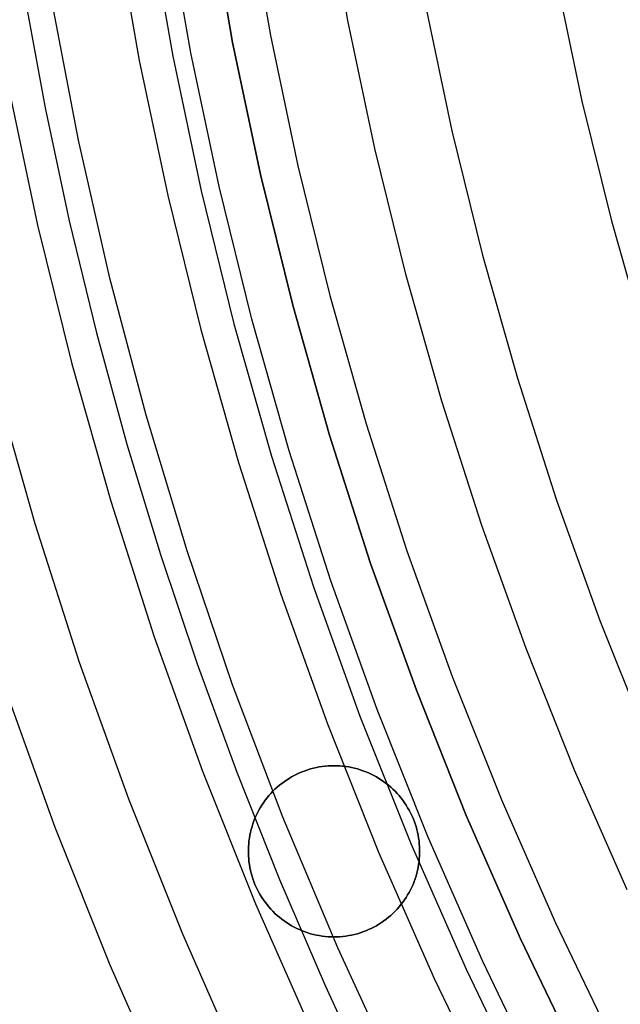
# Model space of a CAD drawing. Header units: millimetres. Extents: x 8929 to 10091, y -2708 to -1691.
# Tile 30 of 196: x 9451 to 9460, y -2083 to -2069. Entities that reach past the tile are written whole.
import ezdxf

# ---------------------------------------------------------------- set-up
doc = ezdxf.new("R2010")
doc.units = ezdxf.units.MM
for name, color, linetype in [('1', 7, 'Continuous'), ('COLOR EXT', 7, 'Continuous'), ('luz', 7, 'Continuous')]:
    doc.layers.add(name, color=color, linetype=linetype)

msp = doc.modelspace()

# ---------------------------------------------------------------- linework, layer by layer
at = {"layer": '1', "color": 7, "true_color": 0xffffff}
for p, q in [((9453.988, -2068.881, 206.567), (9453.65, -2066.942, 206.567)), ((9453.65, -2066.942, 208.385), (9453.988, -2068.881, 208.385)), ((9453.988, -2068.881, 207.476), (9453.65, -2066.942, 207.476)), ((9453.378, -2069.031, 208.385), (9453.036, -2067.065, 208.385)), ((9452.77, -2067.107, 208.403), (9453.115, -2069.082, 208.403)), ((9450.947, -2068.18, 206.672), (9451.251, -2069.836, 206.672)), ((9451.737, -2070.305, 70.904), (9451.349, -2068.274, 70.904)), ((9454.393, -2070.807, 206.567), (9453.988, -2068.881, 206.567)), ((9453.988, -2068.881, 208.385), (9454.393, -2070.807, 208.385)), ((9454.393, -2070.807, 207.476), (9453.988, -2068.881, 207.476)), ((9453.115, -2069.082, 208.403), (9453.527, -2071.044, 208.403)), ((9453.789, -2070.984, 208.385), (9453.378, -2069.031, 208.385)), ((9451.251, -2069.836, 206.672), (9451.602, -2071.483, 206.672)), ((9452.196, -2072.322, 70.904), (9451.737, -2070.305, 70.904)), ((9454.864, -2072.718, 206.567), (9454.393, -2070.807, 206.567)), ((9454.393, -2070.807, 208.385), (9454.864, -2072.718, 208.385)), ((9454.864, -2072.718, 207.476), (9454.393, -2070.807, 207.476)), ((9454.266, -2072.922, 208.385), (9453.789, -2070.984, 208.385)), ((9453.527, -2071.044, 208.403), (9454.007, -2072.99, 208.403)), ((9451.602, -2071.483, 206.672), (9452, -2073.12, 206.672)), ((9452.724, -2074.321, 70.904), (9452.196, -2072.322, 70.904)), ((9455.401, -2074.612, 206.567), (9454.864, -2072.718, 206.567)), ((9454.864, -2072.718, 208.385), (9455.401, -2074.612, 208.385)), ((9455.401, -2074.612, 207.476), (9454.864, -2072.718, 207.476)), ((9454.007, -2072.99, 208.403), (9454.554, -2074.919, 208.403)), ((9454.811, -2074.842, 208.385), (9454.266, -2072.922, 208.385)), ((9452, -2073.12, 206.672), (9452.444, -2074.745, 206.672)), ((9453.322, -2076.301, 70.904), (9452.724, -2074.321, 70.904)), ((9456.002, -2076.486, 206.567), (9455.401, -2074.612, 206.567)), ((9455.401, -2074.612, 208.385), (9456.002, -2076.486, 208.385)), ((9456.002, -2076.486, 207.476), (9455.401, -2074.612, 207.476)), ((9452.444, -2074.745, 206.672), (9452.934, -2076.357, 206.672)), ((9455.421, -2076.742, 208.385), (9454.811, -2074.842, 208.385)), ((9454.554, -2074.919, 208.403), (9455.167, -2076.828, 208.403)), ((9453.988, -2078.259, 70.904), (9453.322, -2076.301, 70.904)), ((9452.934, -2076.357, 206.672), (9453.468, -2077.954, 206.672)), ((9456.669, -2078.338, 206.567), (9456.002, -2076.486, 206.567)), ((9456.002, -2076.486, 208.385), (9456.669, -2078.338, 208.385)), ((9456.669, -2078.338, 207.476), (9456.002, -2076.486, 207.476)), ((9455.167, -2076.828, 208.403), (9455.845, -2078.715, 208.403)), ((9456.096, -2078.62, 208.385), (9455.421, -2076.742, 208.385)), ((9453.468, -2077.954, 206.672), (9454.048, -2079.536, 206.672)), ((9454.721, -2080.192, 70.904), (9453.988, -2078.259, 70.904)), ((9457.398, -2080.166, 206.567), (9456.669, -2078.338, 206.567)), ((9456.669, -2078.338, 208.385), (9457.398, -2080.166, 208.385)), ((9457.398, -2080.166, 207.476), (9456.669, -2078.338, 207.476)), ((9455.845, -2078.715, 208.403), (9456.588, -2080.577, 208.403)), ((9456.836, -2080.473, 208.385), (9456.096, -2078.62, 208.385)), ((9454.048, -2079.536, 206.672), (9454.671, -2081.101, 206.672)), ((9458.19, -2081.967, 206.567), (9457.398, -2080.166, 206.567)), ((9457.398, -2080.166, 208.385), (9458.19, -2081.967, 208.385)), ((9458.19, -2081.967, 207.476), (9457.398, -2080.166, 207.476)), ((9455.522, -2082.099, 70.904), (9454.721, -2080.192, 70.904)), ((9456.588, -2080.577, 208.403), (9457.395, -2082.412, 208.403)), ((9457.639, -2082.3, 208.385), (9456.836, -2080.473, 208.385)), ((9454.671, -2081.101, 206.672), (9455.338, -2082.649, 206.672)), ((9459.044, -2083.74, 206.567), (9458.19, -2081.967, 206.567)), ((9458.19, -2081.967, 208.385), (9459.044, -2083.74, 208.385)), ((9459.044, -2083.74, 207.476), (9458.19, -2081.967, 207.476)), ((9456.388, -2083.977, 70.904), (9455.522, -2082.099, 70.904)), ((9458.505, -2084.098, 208.385), (9457.639, -2082.3, 208.385)), ((9457.395, -2082.412, 208.403), (9458.265, -2084.218, 208.403)), ((9455.338, -2082.649, 206.672), (9456.047, -2084.177, 206.672))]:
    msp.add_line(p, q, dxfattribs=at)
at = {"layer": 'COLOR EXT', "color": 30, "true_color": 0xff8d00}
for p, q in [((9455.252, -2079.459, 19.504), (9455.21, -2079.467, 19.504)), ((9455.21, -2079.467, 21.604), (9455.252, -2079.459, 21.604)), ((9455.252, -2079.459, 20.554), (9455.21, -2079.467, 20.554)), ((9455.295, -2079.452, 19.504), (9455.252, -2079.459, 19.504)), ((9455.252, -2079.459, 21.604), (9455.295, -2079.452, 21.604)), ((9455.295, -2079.452, 20.554), (9455.252, -2079.459, 20.554)), ((9455.338, -2079.447, 19.504), (9455.295, -2079.452, 19.504)), ((9455.295, -2079.452, 21.604), (9455.338, -2079.447, 21.604)), ((9455.338, -2079.447, 20.554), (9455.295, -2079.452, 20.554)), ((9455.381, -2079.443, 19.504), (9455.338, -2079.447, 19.504)), ((9455.338, -2079.447, 21.604), (9455.381, -2079.443, 21.604)), ((9455.381, -2079.443, 20.554), (9455.338, -2079.447, 20.554)), ((9455.424, -2079.441, 19.504), (9455.381, -2079.443, 19.504)), ((9455.381, -2079.443, 21.604), (9455.424, -2079.441, 21.604)), ((9455.424, -2079.441, 20.554), (9455.381, -2079.443, 20.554)), ((9455.467, -2079.44, 19.504), (9455.424, -2079.441, 19.504)), ((9455.424, -2079.441, 21.604), (9455.467, -2079.44, 21.604)), ((9455.467, -2079.44, 20.554), (9455.424, -2079.441, 20.554)), ((9455.51, -2079.441, 19.504), (9455.467, -2079.44, 19.504)), ((9455.467, -2079.44, 21.604), (9455.51, -2079.441, 21.604)), ((9455.467, -2079.44, 19.504), (9455.467, -2079.44, 21.604)), ((9455.51, -2079.441, 20.554), (9455.467, -2079.44, 20.554)), ((9455.553, -2079.443, 19.504), (9455.51, -2079.441, 19.504)), ((9455.51, -2079.441, 21.604), (9455.553, -2079.443, 21.604)), ((9455.553, -2079.443, 20.554), (9455.51, -2079.441, 20.554)), ((9455.596, -2079.447, 19.504), (9455.553, -2079.443, 19.504)), ((9455.553, -2079.443, 21.604), (9455.596, -2079.447, 21.604)), ((9455.596, -2079.447, 20.554), (9455.553, -2079.443, 20.554)), ((9455.639, -2079.452, 19.504), (9455.596, -2079.447, 19.504)), ((9455.596, -2079.447, 21.604), (9455.639, -2079.452, 21.604)), ((9455.639, -2079.452, 20.554), (9455.596, -2079.447, 20.554)), ((9455.682, -2079.459, 19.504), (9455.639, -2079.452, 19.504)), ((9455.639, -2079.452, 21.604), (9455.682, -2079.459, 21.604)), ((9455.682, -2079.459, 20.554), (9455.639, -2079.452, 20.554)), ((9455.724, -2079.467, 19.504), (9455.682, -2079.459, 19.504)), ((9455.682, -2079.459, 21.604), (9455.724, -2079.467, 21.604)), ((9455.724, -2079.467, 20.554), (9455.682, -2079.459, 20.554)), ((9454.848, -2079.604, 19.504), (9454.811, -2079.626, 19.504)), ((9454.811, -2079.626, 21.604), (9454.848, -2079.604, 21.604)), ((9454.848, -2079.604, 20.554), (9454.811, -2079.626, 20.554)), ((9454.886, -2079.583, 19.504), (9454.848, -2079.604, 19.504)), ((9454.848, -2079.604, 21.604), (9454.886, -2079.583, 21.604)), ((9454.886, -2079.583, 20.554), (9454.848, -2079.604, 20.554)), ((9454.925, -2079.564, 19.504), (9454.886, -2079.583, 19.504)), ((9454.886, -2079.583, 21.604), (9454.925, -2079.564, 21.604)), ((9454.925, -2079.564, 20.554), (9454.886, -2079.583, 20.554)), ((9454.964, -2079.546, 19.504), (9454.925, -2079.564, 19.504)), ((9454.925, -2079.564, 21.604), (9454.964, -2079.546, 21.604)), ((9454.964, -2079.546, 20.554), (9454.925, -2079.564, 20.554)), ((9455.004, -2079.529, 19.504), (9454.964, -2079.546, 19.504)), ((9454.964, -2079.546, 21.604), (9455.004, -2079.529, 21.604)), ((9455.004, -2079.529, 20.554), (9454.964, -2079.546, 20.554)), ((9455.044, -2079.514, 19.504), (9455.004, -2079.529, 19.504)), ((9455.004, -2079.529, 21.604), (9455.044, -2079.514, 21.604)), ((9455.044, -2079.514, 20.554), (9455.004, -2079.529, 20.554)), ((9455.085, -2079.5, 19.504), (9455.044, -2079.514, 19.504)), ((9455.044, -2079.514, 21.604), (9455.085, -2079.5, 21.604)), ((9455.085, -2079.5, 20.554), (9455.044, -2079.514, 20.554)), ((9455.126, -2079.487, 19.504), (9455.085, -2079.5, 19.504)), ((9455.085, -2079.5, 21.604), (9455.126, -2079.487, 21.604)), ((9455.126, -2079.487, 20.554), (9455.085, -2079.5, 20.554)), ((9455.168, -2079.476, 19.504), (9455.126, -2079.487, 19.504)), ((9455.126, -2079.487, 21.604), (9455.168, -2079.476, 21.604)), ((9455.168, -2079.476, 20.554), (9455.126, -2079.487, 20.554)), ((9455.21, -2079.467, 19.504), (9455.168, -2079.476, 19.504)), ((9455.168, -2079.476, 21.604), (9455.21, -2079.467, 21.604)), ((9455.21, -2079.467, 20.554), (9455.168, -2079.476, 20.554)), ((9455.766, -2079.476, 19.504), (9455.724, -2079.467, 19.504)), ((9455.724, -2079.467, 21.604), (9455.766, -2079.476, 21.604)), ((9455.766, -2079.476, 20.554), (9455.724, -2079.467, 20.554)), ((9455.808, -2079.487, 19.504), (9455.766, -2079.476, 19.504)), ((9455.766, -2079.476, 21.604), (9455.808, -2079.487, 21.604)), ((9455.808, -2079.487, 20.554), (9455.766, -2079.476, 20.554)), ((9455.849, -2079.5, 19.504), (9455.808, -2079.487, 19.504)), ((9455.808, -2079.487, 21.604), (9455.849, -2079.5, 21.604)), ((9455.849, -2079.5, 20.554), (9455.808, -2079.487, 20.554)), ((9455.89, -2079.514, 19.504), (9455.849, -2079.5, 19.504)), ((9455.849, -2079.5, 21.604), (9455.89, -2079.514, 21.604)), ((9455.89, -2079.514, 20.554), (9455.849, -2079.5, 20.554)), ((9455.93, -2079.529, 19.504), (9455.89, -2079.514, 19.504)), ((9455.89, -2079.514, 21.604), (9455.93, -2079.529, 21.604)), ((9455.93, -2079.529, 20.554), (9455.89, -2079.514, 20.554)), ((9455.97, -2079.546, 19.504), (9455.93, -2079.529, 19.504)), ((9455.93, -2079.529, 21.604), (9455.97, -2079.546, 21.604)), ((9455.97, -2079.546, 20.554), (9455.93, -2079.529, 20.554)), ((9456.009, -2079.564, 19.504), (9455.97, -2079.546, 19.504)), ((9455.97, -2079.546, 21.604), (9456.009, -2079.564, 21.604)), ((9456.009, -2079.564, 20.554), (9455.97, -2079.546, 20.554)), ((9456.048, -2079.583, 19.504), (9456.009, -2079.564, 19.504)), ((9456.009, -2079.564, 21.604), (9456.048, -2079.583, 21.604)), ((9456.048, -2079.583, 20.554), (9456.009, -2079.564, 20.554)), ((9456.086, -2079.604, 19.504), (9456.048, -2079.583, 19.504)), ((9456.048, -2079.583, 21.604), (9456.086, -2079.604, 21.604)), ((9456.086, -2079.604, 20.554), (9456.048, -2079.583, 20.554)), ((9456.123, -2079.626, 19.504), (9456.086, -2079.604, 19.504)), ((9456.086, -2079.604, 21.604), (9456.123, -2079.626, 21.604)), ((9456.123, -2079.626, 20.554), (9456.086, -2079.604, 20.554)), ((9454.671, -2079.726, 19.504), (9454.638, -2079.754, 19.504)), ((9454.638, -2079.754, 21.604), (9454.671, -2079.726, 21.604)), ((9454.671, -2079.726, 20.554), (9454.638, -2079.754, 20.554)), ((9454.705, -2079.699, 19.504), (9454.671, -2079.726, 19.504)), ((9454.671, -2079.726, 21.604), (9454.705, -2079.699, 21.604)), ((9454.705, -2079.699, 20.554), (9454.671, -2079.726, 20.554)), ((9454.739, -2079.674, 19.504), (9454.705, -2079.699, 19.504)), ((9454.705, -2079.699, 21.604), (9454.739, -2079.674, 21.604)), ((9454.739, -2079.674, 20.554), (9454.705, -2079.699, 20.554)), ((9454.775, -2079.649, 19.504), (9454.739, -2079.674, 19.504)), ((9454.739, -2079.674, 21.604), (9454.775, -2079.649, 21.604)), ((9454.775, -2079.649, 20.554), (9454.739, -2079.674, 20.554)), ((9454.811, -2079.626, 19.504), (9454.775, -2079.649, 19.504)), ((9454.775, -2079.649, 21.604), (9454.811, -2079.626, 21.604)), ((9454.811, -2079.626, 20.554), (9454.775, -2079.649, 20.554)), ((9456.159, -2079.649, 19.504), (9456.123, -2079.626, 19.504)), ((9456.123, -2079.626, 21.604), (9456.159, -2079.649, 21.604)), ((9456.159, -2079.649, 20.554), (9456.123, -2079.626, 20.554)), ((9456.195, -2079.674, 19.504), (9456.159, -2079.649, 19.504)), ((9456.159, -2079.649, 21.604), (9456.195, -2079.674, 21.604)), ((9456.195, -2079.674, 20.554), (9456.159, -2079.649, 20.554)), ((9456.229, -2079.699, 19.504), (9456.195, -2079.674, 19.504)), ((9456.195, -2079.674, 21.604), (9456.229, -2079.699, 21.604)), ((9456.229, -2079.699, 20.554), (9456.195, -2079.674, 20.554)), ((9456.263, -2079.726, 19.504), (9456.229, -2079.699, 19.504)), ((9456.229, -2079.699, 21.604), (9456.263, -2079.726, 21.604)), ((9456.263, -2079.726, 20.554), (9456.229, -2079.699, 20.554)), ((9456.296, -2079.754, 19.504), (9456.263, -2079.726, 19.504)), ((9456.263, -2079.726, 21.604), (9456.296, -2079.754, 21.604)), ((9456.296, -2079.754, 20.554), (9456.263, -2079.726, 20.554)), ((9454.517, -2079.877, 19.504), (9454.49, -2079.911, 19.504)), ((9454.49, -2079.911, 21.604), (9454.517, -2079.877, 21.604)), ((9454.517, -2079.877, 20.554), (9454.49, -2079.911, 20.554)), ((9454.546, -2079.845, 19.504), (9454.517, -2079.877, 19.504)), ((9454.517, -2079.877, 21.604), (9454.546, -2079.845, 21.604)), ((9454.546, -2079.845, 20.554), (9454.517, -2079.877, 20.554)), ((9454.576, -2079.814, 19.504), (9454.546, -2079.845, 19.504)), ((9454.546, -2079.845, 21.604), (9454.576, -2079.814, 21.604)), ((9454.576, -2079.814, 20.554), (9454.546, -2079.845, 20.554)), ((9454.606, -2079.784, 19.504), (9454.576, -2079.814, 19.504)), ((9454.576, -2079.814, 21.604), (9454.606, -2079.784, 21.604)), ((9454.606, -2079.784, 20.554), (9454.576, -2079.814, 20.554)), ((9454.638, -2079.754, 19.504), (9454.606, -2079.784, 19.504)), ((9454.606, -2079.784, 21.604), (9454.638, -2079.754, 21.604)), ((9454.638, -2079.754, 20.554), (9454.606, -2079.784, 20.554)), ((9456.328, -2079.784, 19.504), (9456.296, -2079.754, 19.504)), ((9456.296, -2079.754, 21.604), (9456.328, -2079.784, 21.604)), ((9456.328, -2079.784, 20.554), (9456.296, -2079.754, 20.554)), ((9456.359, -2079.814, 19.504), (9456.328, -2079.784, 19.504)), ((9456.328, -2079.784, 21.604), (9456.359, -2079.814, 21.604)), ((9456.359, -2079.814, 20.554), (9456.328, -2079.784, 20.554)), ((9456.388, -2079.845, 19.504), (9456.359, -2079.814, 19.504)), ((9456.359, -2079.814, 21.604), (9456.388, -2079.845, 21.604)), ((9456.388, -2079.845, 20.554), (9456.359, -2079.814, 20.554)), ((9456.417, -2079.877, 19.504), (9456.388, -2079.845, 19.504)), ((9456.388, -2079.845, 21.604), (9456.417, -2079.877, 21.604)), ((9456.417, -2079.877, 20.554), (9456.388, -2079.845, 20.554)), ((9456.444, -2079.911, 19.504), (9456.417, -2079.877, 19.504)), ((9456.417, -2079.877, 21.604), (9456.444, -2079.911, 21.604)), ((9456.444, -2079.911, 20.554), (9456.417, -2079.877, 20.554)), ((9454.414, -2080.016, 19.504), (9454.392, -2080.053, 19.504)), ((9454.392, -2080.053, 21.604), (9454.414, -2080.016, 21.604)), ((9454.414, -2080.016, 20.554), (9454.392, -2080.053, 20.554)), ((9454.438, -2079.98, 19.504), (9454.414, -2080.016, 19.504)), ((9454.414, -2080.016, 21.604), (9454.438, -2079.98, 21.604)), ((9454.438, -2079.98, 20.554), (9454.414, -2080.016, 20.554)), ((9454.464, -2079.945, 19.504), (9454.438, -2079.98, 19.504)), ((9454.438, -2079.98, 21.604), (9454.464, -2079.945, 21.604)), ((9454.464, -2079.945, 20.554), (9454.438, -2079.98, 20.554)), ((9454.49, -2079.911, 19.504), (9454.464, -2079.945, 19.504)), ((9454.464, -2079.945, 21.604), (9454.49, -2079.911, 21.604)), ((9454.49, -2079.911, 20.554), (9454.464, -2079.945, 20.554)), ((9456.471, -2079.945, 19.504), (9456.444, -2079.911, 19.504)), ((9456.444, -2079.911, 21.604), (9456.471, -2079.945, 21.604)), ((9456.471, -2079.945, 20.554), (9456.444, -2079.911, 20.554)), ((9456.496, -2079.98, 19.504), (9456.471, -2079.945, 19.504)), ((9456.471, -2079.945, 21.604), (9456.496, -2079.98, 21.604)), ((9456.496, -2079.98, 20.554), (9456.471, -2079.945, 20.554)), ((9456.52, -2080.016, 19.504), (9456.496, -2079.98, 19.504)), ((9456.496, -2079.98, 21.604), (9456.52, -2080.016, 21.604)), ((9456.52, -2080.016, 20.554), (9456.496, -2079.98, 20.554)), ((9456.542, -2080.053, 19.504), (9456.52, -2080.016, 19.504)), ((9456.52, -2080.016, 21.604), (9456.542, -2080.053, 21.604)), ((9456.542, -2080.053, 20.554), (9456.52, -2080.016, 20.554)), ((9454.332, -2080.167, 19.504), (9454.314, -2080.207, 19.504)), ((9454.314, -2080.207, 21.604), (9454.332, -2080.167, 21.604)), ((9454.332, -2080.167, 20.554), (9454.314, -2080.207, 20.554)), ((9454.35, -2080.128, 19.504), (9454.332, -2080.167, 19.504)), ((9454.332, -2080.167, 21.604), (9454.35, -2080.128, 21.604)), ((9454.35, -2080.128, 20.554), (9454.332, -2080.167, 20.554)), ((9454.37, -2080.09, 19.504), (9454.35, -2080.128, 19.504)), ((9454.35, -2080.128, 21.604), (9454.37, -2080.09, 21.604)), ((9454.37, -2080.09, 20.554), (9454.35, -2080.128, 20.554)), ((9454.392, -2080.053, 19.504), (9454.37, -2080.09, 19.504)), ((9454.37, -2080.09, 21.604), (9454.392, -2080.053, 21.604)), ((9454.392, -2080.053, 20.554), (9454.37, -2080.09, 20.554)), ((9456.564, -2080.09, 19.504), (9456.542, -2080.053, 19.504)), ((9456.542, -2080.053, 21.604), (9456.564, -2080.09, 21.604)), ((9456.564, -2080.09, 20.554), (9456.542, -2080.053, 20.554)), ((9456.584, -2080.128, 19.504), (9456.564, -2080.09, 19.504)), ((9456.564, -2080.09, 21.604), (9456.584, -2080.128, 21.604)), ((9456.584, -2080.128, 20.554), (9456.564, -2080.09, 20.554)), ((9456.603, -2080.167, 19.504), (9456.584, -2080.128, 19.504)), ((9456.584, -2080.128, 21.604), (9456.603, -2080.167, 21.604)), ((9456.603, -2080.167, 20.554), (9456.584, -2080.128, 20.554)), ((9456.62, -2080.207, 19.504), (9456.603, -2080.167, 19.504)), ((9456.603, -2080.167, 21.604), (9456.62, -2080.207, 21.604)), ((9456.62, -2080.207, 20.554), (9456.603, -2080.167, 20.554)), ((9454.271, -2080.328, 19.504), (9454.259, -2080.37, 19.504)), ((9454.259, -2080.37, 21.604), (9454.271, -2080.328, 21.604)), ((9454.271, -2080.328, 20.554), (9454.259, -2080.37, 20.554)), ((9454.284, -2080.287, 19.504), (9454.271, -2080.328, 19.504)), ((9454.271, -2080.328, 21.604), (9454.284, -2080.287, 21.604)), ((9454.284, -2080.287, 20.554), (9454.271, -2080.328, 20.554)), ((9454.298, -2080.247, 19.504), (9454.284, -2080.287, 19.504)), ((9454.284, -2080.287, 21.604), (9454.298, -2080.247, 21.604)), ((9454.298, -2080.247, 20.554), (9454.284, -2080.287, 20.554)), ((9454.314, -2080.207, 19.504), (9454.298, -2080.247, 19.504)), ((9454.298, -2080.247, 21.604), (9454.314, -2080.207, 21.604)), ((9454.314, -2080.207, 20.554), (9454.298, -2080.247, 20.554)), ((9456.636, -2080.247, 19.504), (9456.62, -2080.207, 19.504)), ((9456.62, -2080.207, 21.604), (9456.636, -2080.247, 21.604)), ((9456.636, -2080.247, 20.554), (9456.62, -2080.207, 20.554)), ((9456.65, -2080.287, 19.504), (9456.636, -2080.247, 19.504)), ((9456.636, -2080.247, 21.604), (9456.65, -2080.287, 21.604)), ((9456.65, -2080.287, 20.554), (9456.636, -2080.247, 20.554)), ((9456.664, -2080.328, 19.504), (9456.65, -2080.287, 19.504)), ((9456.65, -2080.287, 21.604), (9456.664, -2080.328, 21.604)), ((9456.664, -2080.328, 20.554), (9456.65, -2080.287, 20.554)), ((9456.675, -2080.37, 19.504), (9456.664, -2080.328, 19.504)), ((9456.664, -2080.328, 21.604), (9456.675, -2080.37, 21.604)), ((9456.675, -2080.37, 20.554), (9456.664, -2080.328, 20.554)), ((9454.24, -2080.454, 19.504), (9454.232, -2080.497, 19.504)), ((9454.232, -2080.497, 21.604), (9454.24, -2080.454, 21.604)), ((9454.24, -2080.454, 20.554), (9454.232, -2080.497, 20.554)), ((9454.248, -2080.412, 19.504), (9454.24, -2080.454, 19.504)), ((9454.24, -2080.454, 21.604), (9454.248, -2080.412, 21.604)), ((9454.248, -2080.412, 20.554), (9454.24, -2080.454, 20.554)), ((9454.259, -2080.37, 19.504), (9454.248, -2080.412, 19.504)), ((9454.248, -2080.412, 21.604), (9454.259, -2080.37, 21.604)), ((9454.259, -2080.37, 20.554), (9454.248, -2080.412, 20.554)), ((9456.686, -2080.412, 19.504), (9456.675, -2080.37, 19.504)), ((9456.675, -2080.37, 21.604), (9456.686, -2080.412, 21.604)), ((9456.686, -2080.412, 20.554), (9456.675, -2080.37, 20.554)), ((9456.695, -2080.454, 19.504), (9456.686, -2080.412, 19.504)), ((9456.686, -2080.412, 21.604), (9456.695, -2080.454, 21.604)), ((9456.695, -2080.454, 20.554), (9456.686, -2080.412, 20.554)), ((9456.702, -2080.497, 19.504), (9456.695, -2080.454, 19.504)), ((9456.695, -2080.454, 21.604), (9456.702, -2080.497, 21.604)), ((9456.702, -2080.497, 20.554), (9456.695, -2080.454, 20.554)), ((9454.222, -2080.582, 19.504), (9454.219, -2080.625, 19.504)), ((9454.219, -2080.625, 21.604), (9454.222, -2080.582, 21.604)), ((9454.222, -2080.582, 20.554), (9454.219, -2080.625, 20.554)), ((9454.226, -2080.539, 19.504), (9454.222, -2080.582, 19.504)), ((9454.222, -2080.582, 21.604), (9454.226, -2080.539, 21.604)), ((9454.226, -2080.539, 20.554), (9454.222, -2080.582, 20.554)), ((9454.232, -2080.497, 19.504), (9454.226, -2080.539, 19.504)), ((9454.226, -2080.539, 21.604), (9454.232, -2080.497, 21.604)), ((9454.232, -2080.497, 20.554), (9454.226, -2080.539, 20.554)), ((9456.708, -2080.539, 19.504), (9456.702, -2080.497, 19.504)), ((9456.702, -2080.497, 21.604), (9456.708, -2080.539, 21.604)), ((9456.708, -2080.539, 20.554), (9456.702, -2080.497, 20.554)), ((9456.712, -2080.582, 19.504), (9456.708, -2080.539, 19.504)), ((9456.708, -2080.539, 21.604), (9456.712, -2080.582, 21.604)), ((9456.712, -2080.582, 20.554), (9456.708, -2080.539, 20.554)), ((9456.715, -2080.625, 19.504), (9456.712, -2080.582, 19.504)), ((9456.712, -2080.582, 21.604), (9456.715, -2080.625, 21.604)), ((9456.715, -2080.625, 20.554), (9456.712, -2080.582, 20.554)), ((9454.219, -2080.625, 19.504), (9454.217, -2080.668, 19.504)), ((9454.217, -2080.668, 21.604), (9454.219, -2080.625, 21.604)), ((9454.219, -2080.625, 20.554), (9454.217, -2080.668, 20.554)), ((9454.217, -2080.668, 19.504), (9454.217, -2080.712, 19.504)), ((9454.217, -2080.712, 21.604), (9454.217, -2080.668, 21.604)), ((9454.217, -2080.668, 20.554), (9454.217, -2080.712, 20.554)), ((9454.217, -2080.69, 19.504), (9454.217, -2080.69, 21.604)), ((9454.217, -2080.712, 19.504), (9454.219, -2080.755, 19.504)), ((9454.219, -2080.755, 21.604), (9454.217, -2080.712, 21.604)), ((9454.217, -2080.712, 20.554), (9454.219, -2080.755, 20.554)), ((9454.219, -2080.755, 19.504), (9454.222, -2080.798, 19.504)), ((9454.222, -2080.798, 21.604), (9454.219, -2080.755, 21.604)), ((9454.219, -2080.755, 20.554), (9454.222, -2080.798, 20.554)), ((9456.712, -2080.798, 19.504), (9456.715, -2080.755, 19.504)), ((9456.715, -2080.755, 21.604), (9456.712, -2080.798, 21.604)), ((9456.712, -2080.798, 20.554), (9456.715, -2080.755, 20.554)), ((9456.717, -2080.668, 19.504), (9456.715, -2080.625, 19.504)), ((9456.715, -2080.625, 21.604), (9456.717, -2080.668, 21.604)), ((9456.717, -2080.668, 20.554), (9456.715, -2080.625, 20.554)), ((9456.715, -2080.755, 19.504), (9456.717, -2080.712, 19.504)), ((9456.717, -2080.712, 21.604), (9456.715, -2080.755, 21.604)), ((9456.715, -2080.755, 20.554), (9456.717, -2080.712, 20.554)), ((9456.717, -2080.712, 19.504), (9456.717, -2080.668, 19.504)), ((9456.717, -2080.668, 21.604), (9456.717, -2080.712, 21.604)), ((9456.717, -2080.712, 20.554), (9456.717, -2080.668, 20.554)), ((9456.717, -2080.69, 19.504), (9456.717, -2080.69, 21.604)), ((9454.222, -2080.798, 19.504), (9454.226, -2080.841, 19.504)), ((9454.226, -2080.841, 21.604), (9454.222, -2080.798, 21.604)), ((9454.222, -2080.798, 20.554), (9454.226, -2080.841, 20.554)), ((9454.226, -2080.841, 19.504), (9454.232, -2080.883, 19.504)), ((9454.232, -2080.883, 21.604), (9454.226, -2080.841, 21.604)), ((9454.226, -2080.841, 20.554), (9454.232, -2080.883, 20.554)), ((9454.232, -2080.883, 19.504), (9454.24, -2080.926, 19.504)), ((9454.24, -2080.926, 21.604), (9454.232, -2080.883, 21.604)), ((9454.232, -2080.883, 20.554), (9454.24, -2080.926, 20.554)), ((9456.695, -2080.926, 19.504), (9456.702, -2080.883, 19.504)), ((9456.702, -2080.883, 21.604), (9456.695, -2080.926, 21.604)), ((9456.695, -2080.926, 20.554), (9456.702, -2080.883, 20.554)), ((9456.702, -2080.883, 19.504), (9456.708, -2080.841, 19.504)), ((9456.708, -2080.841, 21.604), (9456.702, -2080.883, 21.604)), ((9456.702, -2080.883, 20.554), (9456.708, -2080.841, 20.554)), ((9456.708, -2080.841, 19.504), (9456.712, -2080.798, 19.504)), ((9456.712, -2080.798, 21.604), (9456.708, -2080.841, 21.604)), ((9456.708, -2080.841, 20.554), (9456.712, -2080.798, 20.554)), ((9454.24, -2080.926, 19.504), (9454.248, -2080.968, 19.504)), ((9454.248, -2080.968, 21.604), (9454.24, -2080.926, 21.604)), ((9454.24, -2080.926, 20.554), (9454.248, -2080.968, 20.554)), ((9454.248, -2080.968, 19.504), (9454.259, -2081.01, 19.504)), ((9454.259, -2081.01, 21.604), (9454.248, -2080.968, 21.604)), ((9454.248, -2080.968, 20.554), (9454.259, -2081.01, 20.554)), ((9454.259, -2081.01, 19.504), (9454.271, -2081.052, 19.504)), ((9454.271, -2081.052, 21.604), (9454.259, -2081.01, 21.604)), ((9454.259, -2081.01, 20.554), (9454.271, -2081.052, 20.554)), ((9456.664, -2081.052, 19.504), (9456.675, -2081.01, 19.504)), ((9456.675, -2081.01, 21.604), (9456.664, -2081.052, 21.604)), ((9456.664, -2081.052, 20.554), (9456.675, -2081.01, 20.554)), ((9456.675, -2081.01, 19.504), (9456.686, -2080.968, 19.504)), ((9456.686, -2080.968, 21.604), (9456.675, -2081.01, 21.604)), ((9456.675, -2081.01, 20.554), (9456.686, -2080.968, 20.554)), ((9456.686, -2080.968, 19.504), (9456.695, -2080.926, 19.504)), ((9456.695, -2080.926, 21.604), (9456.686, -2080.968, 21.604)), ((9456.686, -2080.968, 20.554), (9456.695, -2080.926, 20.554)), ((9454.271, -2081.052, 19.504), (9454.284, -2081.093, 19.504)), ((9454.284, -2081.093, 21.604), (9454.271, -2081.052, 21.604)), ((9454.271, -2081.052, 20.554), (9454.284, -2081.093, 20.554)), ((9454.284, -2081.093, 19.504), (9454.298, -2081.133, 19.504)), ((9454.298, -2081.133, 21.604), (9454.284, -2081.093, 21.604)), ((9454.284, -2081.093, 20.554), (9454.298, -2081.133, 20.554)), ((9454.298, -2081.133, 19.504), (9454.314, -2081.173, 19.504)), ((9454.314, -2081.173, 21.604), (9454.298, -2081.133, 21.604)), ((9454.298, -2081.133, 20.554), (9454.314, -2081.173, 20.554)), ((9454.314, -2081.173, 19.504), (9454.332, -2081.213, 19.504)), ((9454.332, -2081.213, 21.604), (9454.314, -2081.173, 21.604)), ((9454.314, -2081.173, 20.554), (9454.332, -2081.213, 20.554)), ((9456.603, -2081.213, 19.504), (9456.62, -2081.173, 19.504)), ((9456.62, -2081.173, 21.604), (9456.603, -2081.213, 21.604)), ((9456.603, -2081.213, 20.554), (9456.62, -2081.173, 20.554)), ((9456.62, -2081.173, 19.504), (9456.636, -2081.133, 19.504)), ((9456.636, -2081.133, 21.604), (9456.62, -2081.173, 21.604)), ((9456.62, -2081.173, 20.554), (9456.636, -2081.133, 20.554)), ((9456.636, -2081.133, 19.504), (9456.65, -2081.093, 19.504)), ((9456.65, -2081.093, 21.604), (9456.636, -2081.133, 21.604)), ((9456.636, -2081.133, 20.554), (9456.65, -2081.093, 20.554)), ((9456.65, -2081.093, 19.504), (9456.664, -2081.052, 19.504)), ((9456.664, -2081.052, 21.604), (9456.65, -2081.093, 21.604)), ((9456.65, -2081.093, 20.554), (9456.664, -2081.052, 20.554)), ((9454.332, -2081.213, 19.504), (9454.35, -2081.252, 19.504)), ((9454.35, -2081.252, 21.604), (9454.332, -2081.213, 21.604)), ((9454.332, -2081.213, 20.554), (9454.35, -2081.252, 20.554)), ((9454.35, -2081.252, 19.504), (9454.37, -2081.29, 19.504)), ((9454.37, -2081.29, 21.604), (9454.35, -2081.252, 21.604)), ((9454.35, -2081.252, 20.554), (9454.37, -2081.29, 20.554)), ((9454.37, -2081.29, 19.504), (9454.392, -2081.327, 19.504)), ((9454.392, -2081.327, 21.604), (9454.37, -2081.29, 21.604)), ((9454.37, -2081.29, 20.554), (9454.392, -2081.327, 20.554)), ((9454.392, -2081.327, 19.504), (9454.414, -2081.364, 19.504)), ((9454.414, -2081.364, 21.604), (9454.392, -2081.327, 21.604)), ((9454.392, -2081.327, 20.554), (9454.414, -2081.364, 20.554)), ((9456.52, -2081.364, 19.504), (9456.542, -2081.327, 19.504)), ((9456.542, -2081.327, 21.604), (9456.52, -2081.364, 21.604)), ((9456.52, -2081.364, 20.554), (9456.542, -2081.327, 20.554)), ((9456.542, -2081.327, 19.504), (9456.564, -2081.29, 19.504)), ((9456.564, -2081.29, 21.604), (9456.542, -2081.327, 21.604)), ((9456.542, -2081.327, 20.554), (9456.564, -2081.29, 20.554)), ((9456.564, -2081.29, 19.504), (9456.584, -2081.252, 19.504)), ((9456.584, -2081.252, 21.604), (9456.564, -2081.29, 21.604)), ((9456.564, -2081.29, 20.554), (9456.584, -2081.252, 20.554)), ((9456.584, -2081.252, 19.504), (9456.603, -2081.213, 19.504)), ((9456.603, -2081.213, 21.604), (9456.584, -2081.252, 21.604)), ((9456.584, -2081.252, 20.554), (9456.603, -2081.213, 20.554)), ((9454.414, -2081.364, 19.504), (9454.438, -2081.4, 19.504)), ((9454.438, -2081.4, 21.604), (9454.414, -2081.364, 21.604)), ((9454.414, -2081.364, 20.554), (9454.438, -2081.4, 20.554)), ((9454.438, -2081.4, 19.504), (9454.464, -2081.435, 19.504)), ((9454.464, -2081.435, 21.604), (9454.438, -2081.4, 21.604)), ((9454.438, -2081.4, 20.554), (9454.464, -2081.435, 20.554)), ((9454.464, -2081.435, 19.504), (9454.49, -2081.469, 19.504)), ((9454.49, -2081.469, 21.604), (9454.464, -2081.435, 21.604)), ((9454.464, -2081.435, 20.554), (9454.49, -2081.469, 20.554)), ((9454.49, -2081.469, 19.504), (9454.517, -2081.503, 19.504)), ((9454.517, -2081.503, 21.604), (9454.49, -2081.469, 21.604)), ((9454.49, -2081.469, 20.554), (9454.517, -2081.503, 20.554)), ((9456.417, -2081.503, 19.504), (9456.444, -2081.469, 19.504)), ((9456.444, -2081.469, 21.604), (9456.417, -2081.503, 21.604)), ((9456.417, -2081.503, 20.554), (9456.444, -2081.469, 20.554)), ((9456.444, -2081.469, 19.504), (9456.471, -2081.435, 19.504)), ((9456.471, -2081.435, 21.604), (9456.444, -2081.469, 21.604)), ((9456.444, -2081.469, 20.554), (9456.471, -2081.435, 20.554)), ((9456.471, -2081.435, 19.504), (9456.496, -2081.4, 19.504)), ((9456.496, -2081.4, 21.604), (9456.471, -2081.435, 21.604)), ((9456.471, -2081.435, 20.554), (9456.496, -2081.4, 20.554)), ((9456.496, -2081.4, 19.504), (9456.52, -2081.364, 19.504)), ((9456.52, -2081.364, 21.604), (9456.496, -2081.4, 21.604)), ((9456.496, -2081.4, 20.554), (9456.52, -2081.364, 20.554)), ((9454.517, -2081.503, 19.504), (9454.546, -2081.535, 19.504)), ((9454.546, -2081.535, 21.604), (9454.517, -2081.503, 21.604)), ((9454.517, -2081.503, 20.554), (9454.546, -2081.535, 20.554)), ((9454.546, -2081.535, 19.504), (9454.576, -2081.566, 19.504)), ((9454.576, -2081.566, 21.604), (9454.546, -2081.535, 21.604)), ((9454.546, -2081.535, 20.554), (9454.576, -2081.566, 20.554)), ((9454.576, -2081.566, 19.504), (9454.606, -2081.596, 19.504)), ((9454.606, -2081.596, 21.604), (9454.576, -2081.566, 21.604)), ((9454.576, -2081.566, 20.554), (9454.606, -2081.596, 20.554)), ((9454.606, -2081.596, 19.504), (9454.638, -2081.626, 19.504)), ((9454.638, -2081.626, 21.604), (9454.606, -2081.596, 21.604)), ((9454.606, -2081.596, 20.554), (9454.638, -2081.626, 20.554)), ((9456.296, -2081.626, 19.504), (9456.328, -2081.596, 19.504)), ((9456.328, -2081.596, 21.604), (9456.296, -2081.626, 21.604)), ((9456.296, -2081.626, 20.554), (9456.328, -2081.596, 20.554)), ((9456.328, -2081.596, 19.504), (9456.359, -2081.566, 19.504)), ((9456.359, -2081.566, 21.604), (9456.328, -2081.596, 21.604)), ((9456.328, -2081.596, 20.554), (9456.359, -2081.566, 20.554)), ((9456.359, -2081.566, 19.504), (9456.388, -2081.535, 19.504)), ((9456.388, -2081.535, 21.604), (9456.359, -2081.566, 21.604)), ((9456.359, -2081.566, 20.554), (9456.388, -2081.535, 20.554)), ((9456.388, -2081.535, 19.504), (9456.417, -2081.503, 19.504)), ((9456.417, -2081.503, 21.604), (9456.388, -2081.535, 21.604)), ((9456.388, -2081.535, 20.554), (9456.417, -2081.503, 20.554)), ((9454.638, -2081.626, 19.504), (9454.671, -2081.654, 19.504)), ((9454.671, -2081.654, 21.604), (9454.638, -2081.626, 21.604)), ((9454.638, -2081.626, 20.554), (9454.671, -2081.654, 20.554)), ((9454.671, -2081.654, 19.504), (9454.705, -2081.681, 19.504)), ((9454.705, -2081.681, 21.604), (9454.671, -2081.654, 21.604)), ((9454.671, -2081.654, 20.554), (9454.705, -2081.681, 20.554)), ((9454.705, -2081.681, 19.504), (9454.739, -2081.706, 19.504)), ((9454.739, -2081.706, 21.604), (9454.705, -2081.681, 21.604)), ((9454.705, -2081.681, 20.554), (9454.739, -2081.706, 20.554)), ((9454.739, -2081.706, 19.504), (9454.775, -2081.731, 19.504)), ((9454.775, -2081.731, 21.604), (9454.739, -2081.706, 21.604)), ((9454.739, -2081.706, 20.554), (9454.775, -2081.731, 20.554)), ((9454.775, -2081.731, 19.504), (9454.811, -2081.754, 19.504)), ((9454.811, -2081.754, 21.604), (9454.775, -2081.731, 21.604)), ((9454.775, -2081.731, 20.554), (9454.811, -2081.754, 20.554)), ((9454.811, -2081.754, 19.504), (9454.848, -2081.776, 19.504)), ((9454.848, -2081.776, 21.604), (9454.811, -2081.754, 21.604)), ((9454.811, -2081.754, 20.554), (9454.848, -2081.776, 20.554)), ((9456.086, -2081.776, 19.504), (9456.123, -2081.754, 19.504)), ((9456.123, -2081.754, 21.604), (9456.086, -2081.776, 21.604)), ((9456.086, -2081.776, 20.554), (9456.123, -2081.754, 20.554)), ((9456.123, -2081.754, 19.504), (9456.159, -2081.731, 19.504)), ((9456.159, -2081.731, 21.604), (9456.123, -2081.754, 21.604)), ((9456.123, -2081.754, 20.554), (9456.159, -2081.731, 20.554)), ((9456.159, -2081.731, 19.504), (9456.195, -2081.706, 19.504)), ((9456.195, -2081.706, 21.604), (9456.159, -2081.731, 21.604)), ((9456.159, -2081.731, 20.554), (9456.195, -2081.706, 20.554)), ((9456.195, -2081.706, 19.504), (9456.229, -2081.681, 19.504)), ((9456.229, -2081.681, 21.604), (9456.195, -2081.706, 21.604)), ((9456.195, -2081.706, 20.554), (9456.229, -2081.681, 20.554)), ((9456.229, -2081.681, 19.504), (9456.263, -2081.654, 19.504)), ((9456.263, -2081.654, 21.604), (9456.229, -2081.681, 21.604)), ((9456.229, -2081.681, 20.554), (9456.263, -2081.654, 20.554)), ((9456.263, -2081.654, 19.504), (9456.296, -2081.626, 19.504)), ((9456.296, -2081.626, 21.604), (9456.263, -2081.654, 21.604)), ((9456.263, -2081.654, 20.554), (9456.296, -2081.626, 20.554)), ((9454.848, -2081.776, 19.504), (9454.886, -2081.797, 19.504)), ((9454.886, -2081.797, 21.604), (9454.848, -2081.776, 21.604)), ((9454.848, -2081.776, 20.554), (9454.886, -2081.797, 20.554)), ((9454.886, -2081.797, 19.504), (9454.925, -2081.816, 19.504)), ((9454.925, -2081.816, 21.604), (9454.886, -2081.797, 21.604)), ((9454.886, -2081.797, 20.554), (9454.925, -2081.816, 20.554)), ((9454.925, -2081.816, 19.504), (9454.964, -2081.834, 19.504)), ((9454.964, -2081.834, 21.604), (9454.925, -2081.816, 21.604)), ((9454.925, -2081.816, 20.554), (9454.964, -2081.834, 20.554)), ((9454.964, -2081.834, 19.504), (9455.004, -2081.851, 19.504)), ((9455.004, -2081.851, 21.604), (9454.964, -2081.834, 21.604)), ((9454.964, -2081.834, 20.554), (9455.004, -2081.851, 20.554)), ((9455.004, -2081.851, 19.504), (9455.044, -2081.866, 19.504)), ((9455.044, -2081.866, 21.604), (9455.004, -2081.851, 21.604)), ((9455.004, -2081.851, 20.554), (9455.044, -2081.866, 20.554)), ((9455.044, -2081.866, 19.504), (9455.085, -2081.88, 19.504)), ((9455.085, -2081.88, 21.604), (9455.044, -2081.866, 21.604)), ((9455.044, -2081.866, 20.554), (9455.085, -2081.88, 20.554)), ((9455.085, -2081.88, 19.504), (9455.126, -2081.893, 19.504)), ((9455.126, -2081.893, 21.604), (9455.085, -2081.88, 21.604)), ((9455.085, -2081.88, 20.554), (9455.126, -2081.893, 20.554)), ((9455.126, -2081.893, 19.504), (9455.168, -2081.904, 19.504)), ((9455.168, -2081.904, 21.604), (9455.126, -2081.893, 21.604)), ((9455.126, -2081.893, 20.554), (9455.168, -2081.904, 20.554)), ((9455.168, -2081.904, 19.504), (9455.21, -2081.913, 19.504)), ((9455.21, -2081.913, 21.604), (9455.168, -2081.904, 21.604)), ((9455.168, -2081.904, 20.554), (9455.21, -2081.913, 20.554)), ((9455.724, -2081.913, 19.504), (9455.766, -2081.904, 19.504)), ((9455.766, -2081.904, 21.604), (9455.724, -2081.913, 21.604)), ((9455.724, -2081.913, 20.554), (9455.766, -2081.904, 20.554)), ((9455.766, -2081.904, 19.504), (9455.808, -2081.893, 19.504)), ((9455.808, -2081.893, 21.604), (9455.766, -2081.904, 21.604)), ((9455.766, -2081.904, 20.554), (9455.808, -2081.893, 20.554)), ((9455.808, -2081.893, 19.504), (9455.849, -2081.88, 19.504)), ((9455.849, -2081.88, 21.604), (9455.808, -2081.893, 21.604)), ((9455.808, -2081.893, 20.554), (9455.849, -2081.88, 20.554)), ((9455.849, -2081.88, 19.504), (9455.89, -2081.866, 19.504)), ((9455.89, -2081.866, 21.604), (9455.849, -2081.88, 21.604)), ((9455.849, -2081.88, 20.554), (9455.89, -2081.866, 20.554)), ((9455.89, -2081.866, 19.504), (9455.93, -2081.851, 19.504)), ((9455.93, -2081.851, 21.604), (9455.89, -2081.866, 21.604)), ((9455.89, -2081.866, 20.554), (9455.93, -2081.851, 20.554)), ((9455.93, -2081.851, 19.504), (9455.97, -2081.834, 19.504)), ((9455.97, -2081.834, 21.604), (9455.93, -2081.851, 21.604)), ((9455.93, -2081.851, 20.554), (9455.97, -2081.834, 20.554)), ((9455.97, -2081.834, 19.504), (9456.009, -2081.816, 19.504)), ((9456.009, -2081.816, 21.604), (9455.97, -2081.834, 21.604)), ((9455.97, -2081.834, 20.554), (9456.009, -2081.816, 20.554)), ((9456.009, -2081.816, 19.504), (9456.048, -2081.797, 19.504)), ((9456.048, -2081.797, 21.604), (9456.009, -2081.816, 21.604)), ((9456.009, -2081.816, 20.554), (9456.048, -2081.797, 20.554)), ((9456.048, -2081.797, 19.504), (9456.086, -2081.776, 19.504)), ((9456.086, -2081.776, 21.604), (9456.048, -2081.797, 21.604)), ((9456.048, -2081.797, 20.554), (9456.086, -2081.776, 20.554)), ((9455.21, -2081.913, 19.504), (9455.252, -2081.921, 19.504)), ((9455.252, -2081.921, 21.604), (9455.21, -2081.913, 21.604)), ((9455.21, -2081.913, 20.554), (9455.252, -2081.921, 20.554)), ((9455.252, -2081.921, 19.504), (9455.295, -2081.928, 19.504)), ((9455.295, -2081.928, 21.604), (9455.252, -2081.921, 21.604)), ((9455.252, -2081.921, 20.554), (9455.295, -2081.928, 20.554)), ((9455.295, -2081.928, 19.504), (9455.338, -2081.933, 19.504)), ((9455.338, -2081.933, 21.604), (9455.295, -2081.928, 21.604)), ((9455.295, -2081.928, 20.554), (9455.338, -2081.933, 20.554)), ((9455.338, -2081.933, 19.504), (9455.381, -2081.937, 19.504)), ((9455.381, -2081.937, 21.604), (9455.338, -2081.933, 21.604)), ((9455.338, -2081.933, 20.554), (9455.381, -2081.937, 20.554)), ((9455.381, -2081.937, 19.504), (9455.424, -2081.939, 19.504)), ((9455.424, -2081.939, 21.604), (9455.381, -2081.937, 21.604)), ((9455.381, -2081.937, 20.554), (9455.424, -2081.939, 20.554)), ((9455.424, -2081.939, 19.504), (9455.467, -2081.94, 19.504)), ((9455.467, -2081.94, 21.604), (9455.424, -2081.939, 21.604)), ((9455.424, -2081.939, 20.554), (9455.467, -2081.94, 20.554)), ((9455.467, -2081.94, 19.504), (9455.51, -2081.939, 19.504)), ((9455.51, -2081.939, 21.604), (9455.467, -2081.94, 21.604)), ((9455.467, -2081.94, 20.554), (9455.51, -2081.939, 20.554)), ((9455.467, -2081.94, 21.604), (9455.467, -2081.94, 19.504)), ((9455.51, -2081.939, 19.504), (9455.553, -2081.937, 19.504)), ((9455.553, -2081.937, 21.604), (9455.51, -2081.939, 21.604)), ((9455.51, -2081.939, 20.554), (9455.553, -2081.937, 20.554)), ((9455.553, -2081.937, 19.504), (9455.596, -2081.933, 19.504)), ((9455.596, -2081.933, 21.604), (9455.553, -2081.937, 21.604)), ((9455.553, -2081.937, 20.554), (9455.596, -2081.933, 20.554)), ((9455.596, -2081.933, 19.504), (9455.639, -2081.928, 19.504)), ((9455.639, -2081.928, 21.604), (9455.596, -2081.933, 21.604)), ((9455.596, -2081.933, 20.554), (9455.639, -2081.928, 20.554)), ((9455.639, -2081.928, 19.504), (9455.682, -2081.921, 19.504)), ((9455.682, -2081.921, 21.604), (9455.639, -2081.928, 21.604)), ((9455.639, -2081.928, 20.554), (9455.682, -2081.921, 20.554)), ((9455.682, -2081.921, 19.504), (9455.724, -2081.913, 19.504)), ((9455.724, -2081.913, 21.604), (9455.682, -2081.921, 21.604)), ((9455.682, -2081.921, 20.554), (9455.724, -2081.913, 20.554))]:
    msp.add_line(p, q, dxfattribs=at)
at = {"layer": 'luz', "color": 7, "true_color": 0xffffff}
for p, q in [((9455.67, -2068.558, -26.553), (9455.342, -2066.677, -26.553)), ((9454.203, -2066.856, -26.246), (9454.538, -2068.776, -26.246)), ((9452.279, -2067.157, -27.309), (9452.626, -2069.143, -27.309)), ((9458.714, -2067.973, -25.798), (9459.085, -2069.736, -25.798)), ((9456.802, -2068.34, -26.861), (9457.186, -2070.17, -26.861)), ((9456.062, -2070.426, -26.553), (9455.67, -2068.558, -26.553)), ((9454.538, -2068.776, -26.246), (9454.939, -2070.683, -26.246)), ((9452.626, -2069.143, -27.309), (9453.04, -2071.116, -27.309)), ((9450.713, -2069.511, -28.372), (9451.142, -2071.549, -28.372)), ((9459.085, -2069.736, -25.798), (9459.516, -2071.486, -25.798)), ((9457.186, -2070.17, -26.861), (9457.634, -2071.985, -26.861)), ((9456.519, -2072.28, -26.553), (9456.062, -2070.426, -26.553)), ((9454.939, -2070.683, -26.246), (9455.405, -2072.575, -26.246)), ((9453.04, -2071.116, -27.309), (9453.523, -2073.073, -27.309)), ((9451.142, -2071.549, -28.372), (9451.64, -2073.572, -28.372)), ((9459.516, -2071.486, -25.798), (9460.007, -2073.22, -25.798)), ((9457.634, -2071.985, -26.861), (9458.144, -2073.783, -26.861)), ((9457.04, -2074.116, -26.553), (9456.519, -2072.28, -26.553)), ((9455.405, -2072.575, -26.246), (9455.936, -2074.45, -26.246)), ((9453.523, -2073.073, -27.309), (9454.072, -2075.013, -27.309)), ((9451.64, -2073.572, -28.372), (9452.209, -2075.576, -28.372)), ((9458.144, -2073.783, -26.861), (9458.715, -2075.563, -26.861)), ((9451.105, -2075.91, -28.064), (9450.526, -2073.867, -28.064)), ((9457.624, -2075.934, -26.553), (9457.04, -2074.116, -26.553)), ((9455.936, -2074.45, -26.246), (9456.532, -2076.305, -26.246)), ((9454.072, -2075.013, -27.309), (9454.689, -2076.933, -27.309)), ((9452.209, -2075.576, -28.372), (9452.845, -2077.56, -28.372)), ((9458.715, -2075.563, -26.861), (9459.348, -2077.322, -26.861)), ((9451.754, -2077.931, -28.064), (9451.105, -2075.91, -28.064)), ((9458.27, -2077.73, -26.553), (9457.624, -2075.934, -26.553)), ((9456.532, -2076.305, -26.246), (9457.192, -2078.139, -26.246)), ((9454.689, -2076.933, -27.309), (9455.371, -2078.83, -27.309)), ((9459.348, -2077.322, -26.861), (9460.04, -2079.058, -26.861)), ((9452.845, -2077.56, -28.372), (9453.55, -2079.52, -28.372)), ((9458.977, -2079.503, -26.553), (9458.27, -2077.73, -26.553)), ((9452.473, -2079.929, -28.064), (9451.754, -2077.931, -28.064)), ((9457.192, -2078.139, -26.246), (9457.914, -2079.949, -26.246)), ((9450.663, -2078.303, -27.757), (9451.395, -2080.338, -27.757)), ((9455.371, -2078.83, -27.309), (9456.118, -2080.702, -27.309)), ((9453.55, -2079.52, -28.372), (9454.323, -2081.455, -28.372)), ((9459.746, -2081.251, -26.553), (9458.977, -2079.503, -26.553)), ((9453.26, -2081.901, -28.064), (9452.473, -2079.929, -28.064)), ((9457.914, -2079.949, -26.246), (9458.698, -2081.733, -26.246)), ((9451.395, -2080.338, -27.757), (9452.196, -2082.347, -27.757)), ((9456.118, -2080.702, -27.309), (9456.93, -2082.548, -27.309)), ((9454.323, -2081.455, -28.372), (9455.161, -2083.362, -28.372)), ((9458.698, -2081.733, -26.246), (9459.544, -2083.489, -26.246)), ((9454.114, -2083.844, -28.064), (9453.26, -2081.901, -28.064)), ((9452.196, -2082.347, -27.757), (9453.067, -2084.326, -27.757)), ((9456.93, -2082.548, -27.309), (9457.805, -2084.364, -27.309))]:
    msp.add_line(p, q, dxfattribs=at)

doc.saveas('drawing.dxf')
